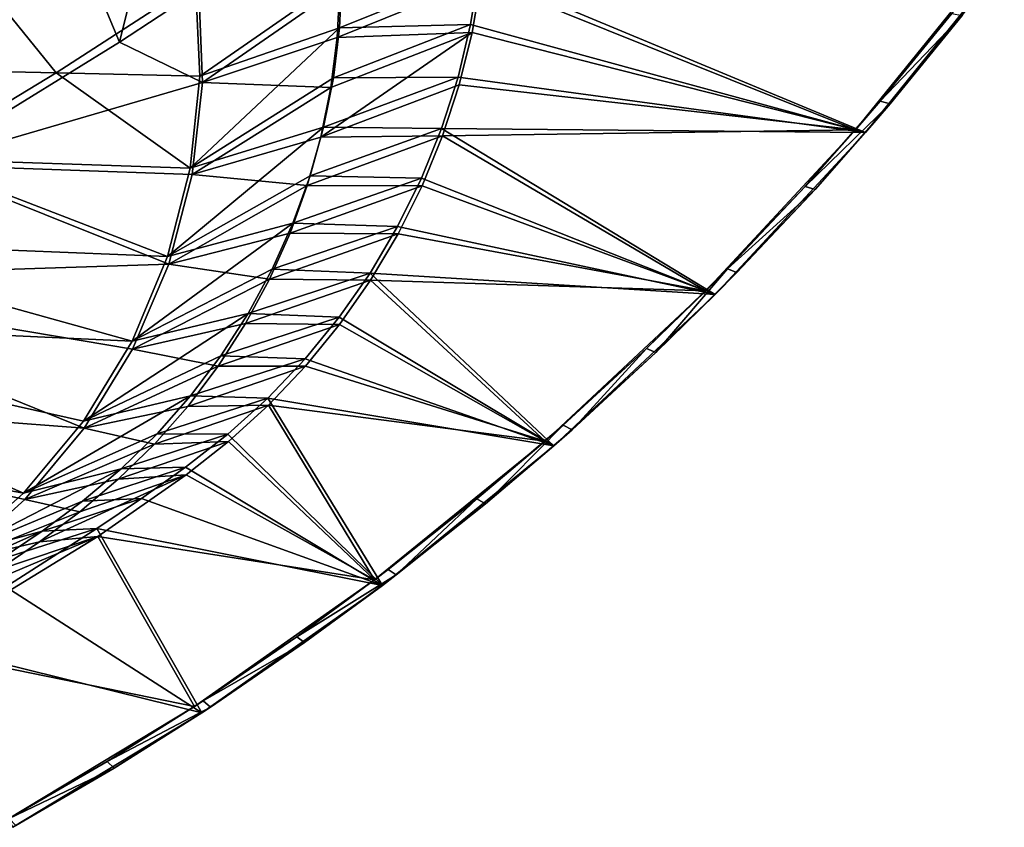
# Model space of a CAD drawing. Header units: metres. Extents: x 0 to 1651, y -1070 to 0.
# Tile 73 of 112: x 1132 to 1447, y -940 to -682. Entities that reach past the tile are written whole.
import ezdxf

# ---------------------------------------------------------------- set-up
doc = ezdxf.new("R2010")
doc.units = ezdxf.units.M

msp = doc.modelspace()

# ---------------------------------------------------------------- linework, layer by layer
at = {"layer": 'None'}
for points in [[(1181.447754, -619.426575, -406), (1164.248901, -688.90741, -63), (1145.369263, -643.685303, -406)], [(1181.447754, -619.426575, -406), (1189.660034, -672.163696, -63), (1164.248901, -688.90741, -63)], [(1164.248901, -688.90741, -63), (1100.545654, -728.14679, -63), (1145.369263, -643.685303, -406)], [(1145.369263, -643.685303, -406), (1100.545654, -728.14679, -63), (1103.928101, -669.917908, -406)], [(1115.709473, -663.836426, -377.175201), (1060.382324, -696.878235, -377.175201), (1144.001343, -698.71637, -60)], [(1188.519897, -669.787903, -60), (1115.709473, -663.836426, -377.175201), (1144.001343, -698.71637, -60)], [(1402.855103, -717.833252), (1447.240845, -662.79187), (1279.26355, -666.227112)], [(1443.910889, -662.228821, -3), (1399.657715, -716.942078, -3), (1279.913086, -668.745239, -3)], [(1443.910889, -662.228821, -3), (1430.490479, -679.654297, -45), (1399.657715, -716.942078, -3)], [(1447.240845, -662.79187), (1402.855103, -717.833252), (1433.782227, -680.321533, -45)], [(1276.525391, -683.255615), (1279.26355, -666.227112), (1234.603271, -684.260376, -29.964518)], [(1279.26355, -666.227112), (1235.352539, -668.152283, -29.969336), (1234.603271, -684.260376, -29.964518)], [(1276.525391, -683.255615), (1402.855103, -717.833252), (1279.26355, -666.227112)], [(1188.519897, -669.787903, -60), (1144.001343, -698.71637, -60), (1189.898804, -699.737122, -60)], [(1189.898804, -699.737122, -60), (1235.352539, -668.152283, -29.969336), (1188.519897, -669.787903, -60)], [(1234.603271, -684.260376, -29.964518), (1235.352539, -668.152283, -29.969336), (1189.898804, -699.737122, -60)], [(1233.876343, -687.381714, -33.936447), (1234.689209, -671.234497, -33.983486), (1279.913086, -668.745239, -3)], [(1279.913086, -668.745239, -3), (1277.047485, -685.746216, -3), (1233.876343, -687.381714, -33.936447)], [(1279.913086, -668.745239, -3), (1399.657715, -716.942078, -3), (1277.047485, -685.746216, -3)], [(1190.754272, -701.768311, -63), (1164.248901, -688.90741, -63), (1189.660034, -672.163696, -63)], [(1190.754272, -701.768311, -63), (1189.660034, -672.163696, -63), (1234.689209, -671.234497, -33.983486)], [(1190.754272, -701.768311, -63), (1234.689209, -671.234497, -33.983486), (1233.876343, -687.381714, -33.936447)], [(1430.490479, -679.654297, -45), (1407.53186, -707.758484, -45), (1399.657715, -716.942078, -3)], [(1407.53186, -707.758484, -45), (1430.490479, -679.654297, -45), (1433.782227, -680.321533, -45)], [(1272.518799, -700.031128), (1276.525391, -683.255615), (1232.647949, -700.266296, -29.959698)], [(1276.525391, -683.255615), (1234.603271, -684.260376, -29.964518), (1232.647949, -700.266296, -29.959698)], [(1402.855103, -717.833252), (1276.525391, -683.255615), (1272.518799, -700.031128)], [(1402.855103, -717.833252), (1410.75415, -708.59436, -45), (1433.782227, -680.321533, -45)], [(1407.53186, -707.758484, -45), (1433.782227, -680.321533, -45), (1410.75415, -708.59436, -45)], [(1232.647949, -700.266296, -29.959698), (1234.603271, -684.260376, -29.964518), (1186.84314, -729.234802, -60)], [(1186.84314, -729.234802, -60), (1234.603271, -684.260376, -29.964518), (1189.898804, -699.737122, -60)], [(1231.866943, -703.421448, -33.881672), (1277.047485, -685.746216, -3), (1228.664429, -719.251282, -33.819866)], [(1277.047485, -685.746216, -3), (1272.929199, -702.487915, -3), (1228.664429, -719.251282, -33.819866)], [(1277.047485, -685.746216, -3), (1231.866943, -703.421448, -33.881672), (1233.876343, -687.381714, -33.936447)], [(1399.657715, -716.942078, -3), (1272.929199, -702.487915, -3), (1277.047485, -685.746216, -3)], [(1100.545654, -728.14679, -63), (1164.248901, -688.90741, -63), (1190.754272, -701.768311, -63)], [(1231.866943, -703.421448, -33.881672), (1190.754272, -701.768311, -63), (1233.876343, -687.381714, -33.936447)], [(1144.001343, -698.71637, -60), (1060.382324, -696.878235, -377.175201), (1098.611572, -726.257629, -60)], [(1144.001343, -698.71637, -60), (1098.611572, -726.257629, -60), (1186.84314, -729.234802, -60)], [(1144.001343, -698.71637, -60), (1186.84314, -729.234802, -60), (1189.898804, -699.737122, -60)], [(1187.505127, -731.214172, -63), (1100.545654, -728.14679, -63), (1190.754272, -701.768311, -63)], [(1229.497803, -716.079773, -29.95488), (1232.647949, -700.266296, -29.959698), (1186.84314, -729.234802, -60)], [(1187.505127, -731.214172, -63), (1190.754272, -701.768311, -63), (1231.866943, -703.421448, -33.881672)], [(1267.266357, -716.459167), (1272.518799, -700.031128), (1229.497803, -716.079773, -29.95488)], [(1272.518799, -700.031128), (1232.647949, -700.266296, -29.959698), (1229.497803, -716.079773, -29.95488)], [(1267.266357, -716.459167), (1402.855103, -717.833252), (1272.518799, -700.031128)], [(1228.664429, -719.251282, -33.819866), (1187.505127, -731.214172, -63), (1231.866943, -703.421448, -33.881672)], [(1228.664429, -719.251282, -33.819866), (1272.929199, -702.487915, -3), (1267.582031, -718.878601, -3)], [(1272.929199, -702.487915, -3), (1399.657715, -716.942078, -3), (1267.582031, -718.878601, -3)], [(1399.657715, -716.942078, -3), (1407.53186, -707.758484, -45), (1383.584106, -735.024719, -45)], [(1383.584106, -735.024719, -45), (1407.53186, -707.758484, -45), (1410.75415, -708.59436, -45)], [(1383.584106, -735.024719, -45), (1410.75415, -708.59436, -45), (1386.729248, -736.025085, -45)], [(1410.75415, -708.59436, -45), (1402.855103, -717.833252), (1386.729248, -736.025085, -45)], [(1186.84314, -729.234802, -60), (1179.635986, -757.431274, -60), (1229.497803, -716.079773, -29.95488)], [(1179.635986, -757.431274, -60), (1225.17041, -731.611816, -29.95006), (1229.497803, -716.079773, -29.95488)], [(1229.497803, -716.079773, -29.95488), (1225.17041, -731.611816, -29.95006), (1267.266357, -716.459167)], [(1225.17041, -731.611816, -29.95006), (1260.797729, -732.447449), (1267.266357, -716.459167)], [(1260.797729, -732.447449), (1354.758789, -769.663696), (1267.266357, -716.459167)], [(1354.758789, -769.663696), (1402.855103, -717.833252), (1267.266357, -716.459167)], [(1399.657715, -716.942078, -3), (1351.723022, -768.460571, -3), (1267.582031, -718.878601, -3)], [(1399.657715, -716.942078, -3), (1383.584106, -735.024719, -45), (1351.723022, -768.460571, -3)], [(1402.855103, -717.833252), (1354.758789, -769.663696), (1386.729248, -736.025085, -45)], [(1187.505127, -731.214172, -63), (1228.664429, -719.251282, -33.819866), (1224.294434, -734.791626, -33.748608)], [(1224.294434, -734.791626, -33.748608), (1267.582031, -718.878601, -3), (1261.037109, -734.828857, -3)], [(1224.294434, -734.791626, -33.748608), (1228.664429, -719.251282, -33.819866), (1267.582031, -718.878601, -3)], [(1267.582031, -718.878601, -3), (1351.723022, -768.460571, -3), (1261.037109, -734.828857, -3)], [(1098.611572, -726.257629, -60), (1052.393677, -752.385559, -60), (1179.635986, -757.431274, -60)], [(1098.611572, -726.257629, -60), (1179.635986, -757.431274, -60), (1186.84314, -729.234802, -60)], [(1035.060791, -764.657593, -63), (1100.545654, -728.14679, -63), (1179.990723, -759.869934, -63)], [(1100.545654, -728.14679, -63), (1187.505127, -731.214172, -63), (1179.990723, -759.869934, -63)], [(1225.17041, -731.611816, -29.95006), (1179.635986, -757.431274, -60), (1219.690308, -746.774902, -29.945242)], [(1179.990723, -759.869934, -63), (1187.505127, -731.214172, -63), (1224.294434, -734.791626, -33.748608)], [(1260.797729, -732.447449), (1225.17041, -731.611816, -29.95006), (1219.690308, -746.774902, -29.945242)], [(1253.14917, -747.906067), (1260.797729, -732.447449), (1219.690308, -746.774902, -29.945242)], [(1354.758789, -769.663696), (1260.797729, -732.447449), (1253.14917, -747.906067)], [(1179.990723, -759.869934, -63), (1224.294434, -734.791626, -33.748608), (1218.788574, -749.968567, -33.664703)], [(1218.788574, -749.968567, -33.664703), (1224.294434, -734.791626, -33.748608), (1261.037109, -734.828857, -3)], [(1261.037109, -734.828857, -3), (1253.331787, -750.252075, -3), (1218.788574, -749.968567, -33.664703)], [(1351.723022, -768.460571, -3), (1253.331787, -750.252075, -3), (1261.037109, -734.828857, -3)], [(1383.584106, -735.024719, -45), (1358.677856, -761.418274, -45), (1351.723022, -768.460571, -3)], [(1386.729248, -736.025085, -45), (1354.758789, -769.663696), (1361.738037, -762.578552, -45)], [(1358.677856, -761.418274, -45), (1383.584106, -735.024719, -45), (1386.729248, -736.025085, -45)], [(1358.677856, -761.418274, -45), (1386.729248, -736.025085, -45), (1361.738037, -762.578552, -45)], [(1179.635986, -757.431274, -60), (1168.250977, -784.602356, -60), (1219.690308, -746.774902, -29.945242)], [(1219.690308, -746.774902, -29.945242), (1168.250977, -784.602356, -60), (1213.088501, -761.483582, -29.940422)], [(1253.14917, -747.906067), (1219.690308, -746.774902, -29.945242), (1213.088501, -761.483582, -29.940422)], [(1244.36377, -762.748047), (1253.14917, -747.906067), (1213.088501, -761.483582, -29.940422)], [(1244.36377, -762.748047), (1354.758789, -769.663696), (1253.14917, -747.906067)], [(1052.393677, -752.385559, -60), (1005.391907, -777.075317, -60), (1168.250977, -784.602356, -60)], [(1052.393677, -752.385559, -60), (1168.250977, -784.602356, -60), (1179.635986, -757.431274, -60)], [(1212.177856, -764.708252, -33.564957), (1179.990723, -759.869934, -63), (1218.788574, -749.968567, -33.664703)], [(1253.331787, -750.252075, -3), (1212.177856, -764.708252, -33.564957), (1218.788574, -749.968567, -33.664703)], [(1253.331787, -750.252075, -3), (1244.510132, -765.065125, -3), (1212.177856, -764.708252, -33.564957)], [(1253.331787, -750.252075, -3), (1351.723022, -768.460571, -3), (1244.510132, -765.065125, -3)], [(1179.990723, -759.869934, -63), (1168.382324, -787.125671, -63), (1035.060791, -764.657593, -63)], [(1168.250977, -784.602356, -60), (1205.401978, -775.655029, -29.935604), (1213.088501, -761.483582, -29.940422)], [(1168.382324, -787.125671, -63), (1179.990723, -759.869934, -63), (1212.177856, -764.708252, -33.564957)], [(1213.088501, -761.483582, -29.940422), (1205.401978, -775.655029, -29.935604), (1244.36377, -762.748047)], [(1351.723022, -768.460571, -3), (1358.677856, -761.418274, -45), (1332.844727, -786.905396, -45)], [(1332.844727, -786.905396, -45), (1358.677856, -761.418274, -45), (1335.812866, -788.220825, -45)], [(1335.812866, -788.220825, -45), (1358.677856, -761.418274, -45), (1361.738037, -762.578552, -45)], [(1035.060791, -764.657593, -63), (1152.940552, -812.407959, -63), (967.999084, -798.309875, -63)], [(1168.382324, -787.125671, -63), (1152.940552, -812.407959, -63), (1035.060791, -764.657593, -63)], [(1204.495361, -778.932617, -33.446426), (1168.382324, -787.125671, -63), (1212.177856, -764.708252, -33.564957)], [(1244.510132, -765.065125, -3), (1204.495361, -778.932617, -33.446426), (1212.177856, -764.708252, -33.564957)], [(1204.495361, -778.932617, -33.446426), (1244.510132, -765.065125, -3), (1234.622314, -779.188782, -3)], [(1205.401978, -775.655029, -29.935604), (1234.490723, -776.890015), (1244.36377, -762.748047)], [(1234.490723, -776.890015), (1303.183594, -818.033569), (1244.36377, -762.748047)], [(1244.510132, -765.065125, -3), (1300.336792, -816.537109, -3), (1234.622314, -779.188782, -3)], [(1303.183594, -818.033569), (1354.758789, -769.663696), (1244.36377, -762.748047)], [(1351.723022, -768.460571, -3), (1300.336792, -816.537109, -3), (1244.510132, -765.065125, -3)], [(1354.758789, -769.663696), (1335.812866, -788.220825, -45), (1361.738037, -762.578552, -45)], [(1351.723022, -768.460571, -3), (1332.844727, -786.905396, -45), (1300.336792, -816.537109, -3)], [(1354.758789, -769.663696), (1303.183594, -818.033569), (1335.812866, -788.220825, -45)], [(1005.391907, -777.075317, -60), (957.650818, -800.303345, -60), (1133.514404, -833.214722, -60)], [(1005.391907, -777.075317, -60), (1152.741333, -810.166748, -60), (1168.250977, -784.602356, -60)], [(1152.741333, -810.166748, -60), (1005.391907, -777.075317, -60), (1133.514404, -833.214722, -60)], [(1168.250977, -784.602356, -60), (1152.741333, -810.166748, -60), (1205.401978, -775.655029, -29.935604)], [(1152.741333, -810.166748, -60), (1196.674316, -789.209412, -29.930784), (1205.401978, -775.655029, -29.935604)], [(1205.401978, -775.655029, -29.935604), (1196.674316, -789.209412, -29.930784), (1234.490723, -776.890015)], [(1196.674316, -789.209412, -29.930784), (1223.585815, -790.252319), (1234.490723, -776.890015)], [(1234.490723, -776.890015), (1223.585815, -790.252319), (1303.183594, -818.033569)], [(1168.382324, -787.125671, -63), (1204.495361, -778.932617, -33.446426), (1195.779297, -792.546021, -33.307281)], [(1195.779297, -792.546021, -33.307281), (1204.495361, -778.932617, -33.446426), (1234.622314, -779.188782, -3)], [(1195.779297, -792.546021, -33.307281), (1234.622314, -779.188782, -3), (1223.723877, -792.548096, -3)], [(1300.336792, -816.537109, -3), (1223.723877, -792.548096, -3), (1234.622314, -779.188782, -3)], [(1152.940552, -812.407959, -63), (1168.382324, -787.125671, -63), (1195.779297, -792.546021, -33.307281)], [(1332.844727, -786.905396, -45), (1306.117798, -811.453613, -45), (1300.336792, -816.537109, -3)], [(1306.117798, -811.453613, -45), (1332.844727, -786.905396, -45), (1308.986572, -812.919006, -45)], [(1308.986572, -812.919006, -45), (1332.844727, -786.905396, -45), (1335.812866, -788.220825, -45)], [(1196.674316, -789.209412, -29.930784), (1152.741333, -810.166748, -60), (1186.95459, -802.070251, -29.925966)], [(1223.585815, -790.252319), (1196.674316, -789.209412, -29.930784), (1186.95459, -802.070251, -29.925966)], [(1211.710327, -802.759888), (1223.585815, -790.252319), (1186.95459, -802.070251, -29.925966)], [(1223.585815, -790.252319), (1211.710327, -802.759888), (1303.183594, -818.033569)], [(1303.183594, -818.033569), (1308.986572, -812.919006, -45), (1335.812866, -788.220825, -45)], [(1152.940552, -812.407959, -63), (1195.779297, -792.546021, -33.307281), (1186.069702, -805.44812, -33.145958)], [(1186.069702, -805.44812, -33.145958), (1195.779297, -792.546021, -33.307281), (1223.723877, -792.548096, -3)], [(1223.723877, -792.548096, -3), (1211.875854, -805.072998, -3), (1186.069702, -805.44812, -33.145958)], [(1223.723877, -792.548096, -3), (1300.336792, -816.537109, -3), (1211.875854, -805.072998, -3)], [(1152.940552, -812.407959, -63), (1134.00708, -835.193542, -63), (967.999084, -798.309875, -63)], [(967.999084, -798.309875, -63), (1134.00708, -835.193542, -63), (1111.990356, -855.015686, -63)], [(1133.514404, -833.214722, -60), (957.650818, -800.303345, -60), (1111.231934, -852.990967, -60)], [(1152.741333, -810.166748, -60), (1133.514404, -833.214722, -60), (1186.95459, -802.070251, -29.925966)], [(1186.95459, -802.070251, -29.925966), (1133.514404, -833.214722, -60), (1176.297729, -814.165222, -29.921146)], [(1211.710327, -802.759888), (1186.95459, -802.070251, -29.925966), (1176.297729, -814.165222, -29.921146)], [(1198.930908, -814.342407), (1211.710327, -802.759888), (1176.297729, -814.165222, -29.921146)], [(1211.710327, -802.759888), (1198.930908, -814.342407), (1248.37793, -862.710022)], [(1303.183594, -818.033569), (1211.710327, -802.759888), (1248.37793, -862.710022)], [(1175.406616, -817.538696, -32.960899), (1152.940552, -812.407959, -63), (1186.069702, -805.44812, -33.145958)], [(1211.875854, -805.072998, -3), (1175.406616, -817.538696, -32.960899), (1186.069702, -805.44812, -33.145958)], [(1211.875854, -805.072998, -3), (1199.143677, -816.698059, -3), (1175.406616, -817.538696, -32.960899)], [(1211.875854, -805.072998, -3), (1245.745728, -860.940979, -3), (1199.143677, -816.698059, -3)], [(1300.336792, -816.537109, -3), (1245.745728, -860.940979, -3), (1211.875854, -805.072998, -3)], [(1134.00708, -835.193542, -63), (1152.940552, -812.407959, -63), (1175.406616, -817.538696, -32.960899)], [(1300.336792, -816.537109, -3), (1306.117798, -811.453613, -45), (1278.53125, -835.031555, -45)], [(1278.53125, -835.031555, -45), (1306.117798, -811.453613, -45), (1281.293823, -836.641418, -45)], [(1281.293823, -836.641418, -45), (1306.117798, -811.453613, -45), (1308.986572, -812.919006, -45)], [(1133.514404, -833.214722, -60), (1164.763794, -825.426147, -29.916328), (1176.297729, -814.165222, -29.921146)], [(1176.297729, -814.165222, -29.921146), (1164.763794, -825.426147, -29.916328), (1198.930908, -814.342407)], [(1164.763794, -825.426147, -29.916328), (1185.319946, -824.935608), (1198.930908, -814.342407)], [(1248.37793, -862.710022), (1198.930908, -814.342407), (1185.319946, -824.935608)], [(1308.986572, -812.919006, -45), (1303.183594, -818.033569), (1281.293823, -836.641418, -45)], [(1163.848145, -828.748474, -32.754581), (1134.00708, -835.193542, -63), (1175.406616, -817.538696, -32.960899)], [(1199.143677, -816.698059, -3), (1163.848145, -828.748474, -32.754581), (1175.406616, -817.538696, -32.960899)], [(1199.143677, -816.698059, -3), (1185.597412, -827.363342, -3), (1163.848145, -828.748474, -32.754581)], [(1245.745728, -860.940979, -3), (1185.597412, -827.363342, -3), (1199.143677, -816.698059, -3)], [(1300.336792, -816.537109, -3), (1278.53125, -835.031555, -45), (1245.745728, -860.940979, -3)], [(1303.183594, -818.033569), (1248.37793, -862.710022), (1281.293823, -836.641418, -45)], [(1164.763794, -825.426147, -29.916328), (1152.417969, -835.789978, -29.911509), (1185.319946, -824.935608)], [(1152.417969, -835.789978, -29.911509), (1171.222534, -834.878601), (1185.319946, -824.935608)], [(1248.37793, -862.710022), (1185.319946, -824.935608), (1171.222534, -834.878601)], [(1133.514404, -833.214722, -60), (1111.231934, -852.990967, -60), (1164.763794, -825.426147, -29.916328)], [(1111.231934, -852.990967, -60), (1152.417969, -835.789978, -29.911509), (1164.763794, -825.426147, -29.916328)], [(1157.276123, -847.042664, -3), (1138.610229, -848.817566, -32.362328), (1185.597412, -827.363342, -3)], [(1138.610229, -848.817566, -32.362328), (1151.530151, -839.141418, -32.546867), (1185.597412, -827.363342, -3)], [(1185.597412, -827.363342, -3), (1151.530151, -839.141418, -32.546867), (1163.848145, -828.748474, -32.754581)], [(1185.597412, -827.363342, -3), (1245.745728, -860.940979, -3), (1157.276123, -847.042664, -3)], [(1151.530151, -839.141418, -32.546867), (1134.00708, -835.193542, -63), (1163.848145, -828.748474, -32.754581)], [(1152.417969, -835.789978, -29.911509), (1111.231934, -852.990967, -60), (1139.464233, -845.397766, -29.906691)], [(1111.990356, -855.015686, -63), (1134.00708, -835.193542, -63), (1151.530151, -839.141418, -32.546867)], [(1156.94751, -844.564758), (1171.222534, -834.878601), (1139.464233, -845.397766, -29.906691)], [(1171.222534, -834.878601), (1152.417969, -835.789978, -29.911509), (1139.464233, -845.397766, -29.906691)], [(1156.94751, -844.564758), (1248.37793, -862.710022), (1171.222534, -834.878601)], [(1278.53125, -835.031555, -45), (1250.120117, -857.609192, -45), (1245.745728, -860.940979, -3)], [(1281.293823, -836.641418, -45), (1248.37793, -862.710022), (1252.769897, -859.357788, -45)], [(1250.120117, -857.609192, -45), (1278.53125, -835.031555, -45), (1252.769897, -859.357788, -45)], [(1252.769897, -859.357788, -45), (1278.53125, -835.031555, -45), (1281.293823, -836.641418, -45)], [(1138.610229, -848.817566, -32.362328), (1111.990356, -855.015686, -63), (1151.530151, -839.141418, -32.546867)], [(1111.231934, -852.990967, -60), (1086.735718, -868.975159, -60), (1139.464233, -845.397766, -29.906691)], [(1139.464233, -845.397766, -29.906691), (1086.735718, -868.975159, -60), (1126.09021, -854.419922, -29.901871)], [(1157.276123, -847.042664, -3), (1188.211548, -901.459106, -3), (1098.481079, -883.086121, -3)], [(1157.276123, -847.042664, -3), (1098.481079, -883.086121, -3), (1111.576904, -866.417419, -32.154259)], [(1111.576904, -866.417419, -32.154259), (1125.245483, -857.877014, -32.225533), (1157.276123, -847.042664, -3)], [(1125.245483, -857.877014, -32.225533), (1138.610229, -848.817566, -32.362328), (1157.276123, -847.042664, -3)], [(1127.88147, -863.151611), (1156.94751, -844.564758), (1126.09021, -854.419922, -29.901871)], [(1156.94751, -844.564758), (1139.464233, -845.397766, -29.906691), (1126.09021, -854.419922, -29.901871)], [(1127.88147, -863.151611), (1190.605591, -903.477844), (1156.94751, -844.564758)], [(1190.605591, -903.477844), (1248.37793, -862.710022), (1156.94751, -844.564758)], [(1245.745728, -860.940979, -3), (1188.211548, -901.459106, -3), (1157.276123, -847.042664, -3)], [(1111.990356, -855.015686, -63), (1138.610229, -848.817566, -32.362328), (1125.245483, -857.877014, -32.225533)], [(1245.745728, -860.940979, -3), (1250.120117, -857.609192, -45), (1220.920654, -879.157654, -45)], [(1220.920654, -879.157654, -45), (1250.120117, -857.609192, -45), (1252.769897, -859.357788, -45)], [(1220.920654, -879.157654, -45), (1252.769897, -859.357788, -45), (1223.451538, -881.038879, -45)], [(1248.37793, -862.710022), (1223.451538, -881.038879, -45), (1252.769897, -859.357788, -45)], [(1245.745728, -860.940979, -3), (1220.920654, -879.157654, -45), (1188.211548, -901.459106, -3)], [(1248.37793, -862.710022), (1190.605591, -903.477844), (1223.451538, -881.038879, -45)], [(1190.605591, -903.477844), (1127.88147, -863.151611), (1098.15979, -880.670776)], [(1130.14502, -940.140625), (1190.605591, -903.477844), (1098.15979, -880.670776)], [(1220.920654, -879.157654, -45), (1190.970337, -899.649536, -45), (1188.211548, -901.459106, -3)], [(1190.605591, -903.477844), (1193.375977, -901.657104, -45), (1223.451538, -881.038879, -45)], [(1190.970337, -899.649536, -45), (1220.920654, -879.157654, -45), (1223.451538, -881.038879, -45)], [(1190.970337, -899.649536, -45), (1223.451538, -881.038879, -45), (1193.375977, -901.657104, -45)], [(1188.211548, -901.459106, -3), (1128.01062, -937.897156, -3), (1098.481079, -883.086121, -3)], [(1188.211548, -901.459106, -3), (1190.970337, -899.649536, -45), (1160.307129, -919.058594, -45)], [(1160.307129, -919.058594, -45), (1190.970337, -899.649536, -45), (1193.375977, -901.657104, -45)], [(1188.211548, -901.459106, -3), (1160.307129, -919.058594, -45), (1128.01062, -937.897156, -3)], [(1190.605591, -903.477844), (1130.14502, -940.140625), (1162.582031, -921.185852, -45)], [(1160.307129, -919.058594, -45), (1193.375977, -901.657104, -45), (1162.582031, -921.185852, -45)], [(1193.375977, -901.657104, -45), (1190.605591, -903.477844), (1162.582031, -921.185852, -45)], [(1160.307129, -919.058594, -45), (1128.970337, -937.360107, -45), (1128.01062, -937.897156, -3)], [(1128.970337, -937.360107, -45), (1160.307129, -919.058594, -45), (1162.582031, -921.185852, -45)], [(1128.970337, -937.360107, -45), (1162.582031, -921.185852, -45), (1131.108887, -939.600281, -45)], [(1162.582031, -921.185852, -45), (1130.14502, -940.140625), (1131.108887, -939.600281, -45)]]:
    msp.add_3dface(points, dxfattribs=at)
at = {"layer": 'None01'}
for points in [[(937.769287, -700.150574, -410), (1420.450195, -116.977798, -410), (1404.711548, -104.637085, -410)], [(1404.711548, -104.637085, -410), (1404.711548, -104.637085, -430), (937.769287, -700.150574, -410)], [(1404.711548, -104.637085, -430), (937.769287, -700.150574, -430), (937.769287, -700.150574, -410)], [(937.769287, -700.150574, -430), (1404.711548, -104.637085, -430), (1420.450195, -116.977798, -430)], [(953.507996, -712.491272, -410), (1420.450195, -116.977798, -410), (937.769287, -700.150574, -410)], [(953.507996, -712.491272, -430), (937.769287, -700.150574, -430), (1420.450195, -116.977798, -430)], [(953.507996, -712.491272, -410), (953.507996, -712.491272, -430), (1420.450195, -116.977798, -410)], [(953.507996, -712.491272, -430), (1420.450195, -116.977798, -430), (1420.450195, -116.977798, -410)]]:
    msp.add_3dface(points, dxfattribs=at)

doc.saveas('drawing.dxf')
